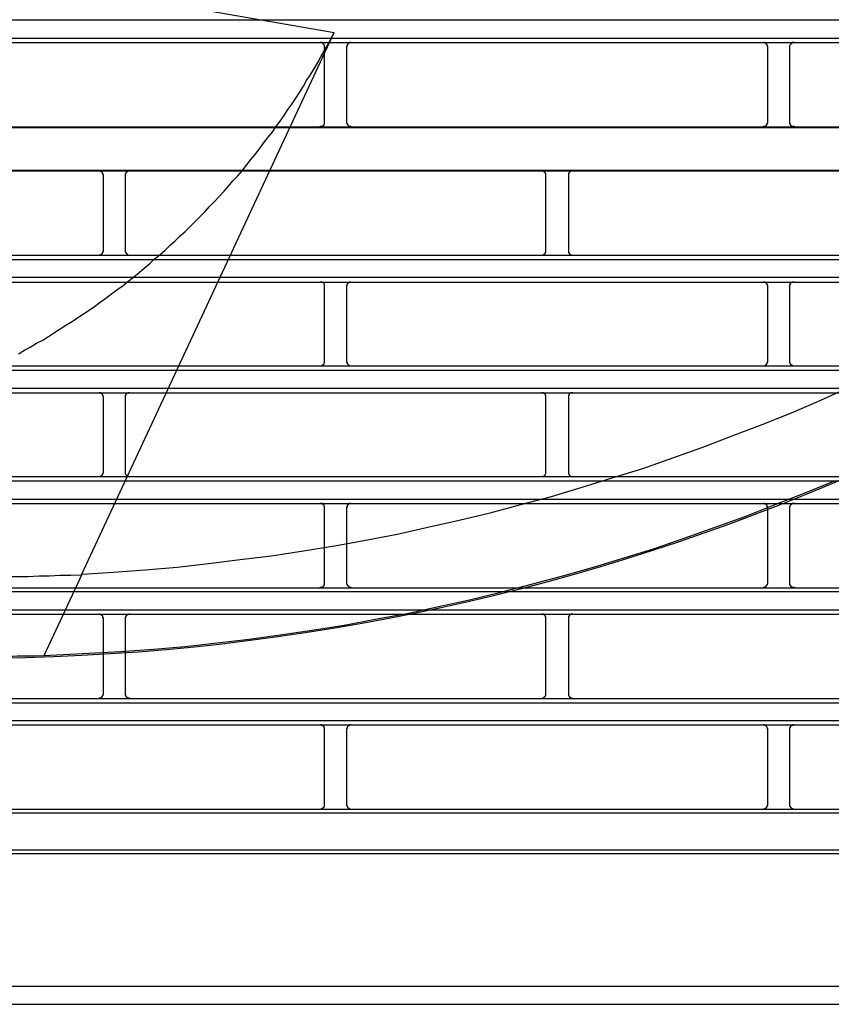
# Model space of a CAD drawing. Header units: millimetres. Extents: x 50532 to 99257, y 49161 to 61325.
# Tile 150 of 256: x 76400 to 76433, y 51738 to 51778. Entities that reach past the tile are written whole.
import ezdxf

# ---------------------------------------------------------------- set-up
doc = ezdxf.new("R2010")
doc.units = ezdxf.units.MM
doc.layers.add('AQUAREA', color=7, linetype='Continuous')

# ---------------------------------------------------------------- blocks, each defined once
blk = doc.blocks.new('SPLIT')
at = {"layer": 'AQUAREA'}
for points in [[(24614.35, -878.08), (24617.85, -877.87), (24621.42, -877.59), (24624.99, -877.31), (24628.49, -876.89), (24632.06, -876.47), (24635.56, -876.05), (24639.13, -875.49), (24642.63, -874.93), (24646.13, -874.3), (24649.63, -873.6), (24653.06, -872.83), (24656.56, -872.06), (24660.06, -871.22), (24663.49, -870.31), (24666.92, -869.4), (24670.35, -868.35), (24673.71, -867.3), (24677.14, -866.25), (24680.5, -865.06), (24683.86, -863.87), (24687.15, -862.61), (24690.51, -861.35), (24693.8, -860.02), (24697.09, -858.62), (24700.31, -857.15)], [(24618.69, -886.76), (24622.33, -886.48), (24625.9, -886.2), (24629.47, -885.78), (24633.04, -885.36), (24636.54, -884.87), (24640.11, -884.38), (24643.68, -883.82), (24647.18, -883.12), (24650.75, -882.49), (24654.25, -881.72), (24657.75, -880.95), (24661.25, -880.11), (24664.68, -879.2), (24668.18, -878.29), (24671.61, -877.31), (24675.04, -876.26), (24678.47, -875.21), (24681.9, -874.02), (24685.26, -872.83), (24688.62, -871.64), (24691.98, -870.31), (24695.34, -868.98), (24698.63, -867.65)], [(24621.49, -813.75), (24642.56, -817.46)], [(24308.59, -816.06), (24877.69, -816.06)], [(24607.21, -853.44), (24607.91, -853.02), (24608.54, -852.67), (24609.24, -852.25), (24609.94, -851.9), (24610.57, -851.48), (24611.27, -851.06), (24611.9, -850.64), (24612.53, -850.22), (24613.23, -849.8), (24613.86, -849.38), (24614.49, -848.96), (24615.12, -848.54), (24615.75, -848.12), (24616.38, -847.63), (24617.01, -847.21), (24617.64, -846.72), (24618.27, -846.23), (24618.9, -845.81), (24619.46, -845.32), (24620.09, -844.83), (24620.72, -844.34), (24621.28, -843.85), (24621.91, -843.36), (24622.47, -842.8), (24623.1, -842.31), (24623.66, -841.82), (24624.22, -841.26), (24624.78, -840.77), (24625.34, -840.21), (24625.9, -839.72), (24626.46, -839.16), (24627.02, -838.6), (24627.58, -838.04), (24628.14, -837.48), (24628.63, -836.92), (24629.19, -836.36), (24629.68, -835.8), (24630.24, -835.24), (24630.73, -834.68), (24631.22, -834.05), (24631.78, -833.49), (24632.27, -832.93), (24632.76, -832.3), (24633.25, -831.67), (24633.74, -831.11), (24634.23, -830.48), (24634.65, -829.85), (24635.14, -829.22), (24635.63, -828.66), (24636.05, -828.03), (24636.54, -827.4), (24636.96, -826.77), (24637.38, -826.07), (24637.87, -825.44), (24638.29, -824.81), (24638.71, -824.18), (24639.13, -823.48), (24639.48, -822.85), (24639.9, -822.22), (24640.32, -821.52), (24640.74, -820.82), (24641.09, -820.19), (24641.51, -819.49), (24641.86, -818.86), (24642.21, -818.16), (24642.56, -817.46)], [(24614.28, -878.15), (24642.56, -817.46)], [(24308.59, -818.09), (24877.69, -818.09)], [(24308.59, -818.58), (24877.69, -818.58)], [(24641.51, -819.07), (24641.51, -819.07), (24641.51, -819), (24641.51, -818.93), (24641.44, -818.86), (24641.44, -818.79), (24641.37, -818.79), (24641.37, -818.72), (24641.3, -818.72), (24641.3, -818.65), (24641.23, -818.65), (24641.23, -818.58), (24641.16, -818.58), (24641.09, -818.58), (24641.02, -818.58)], [(24644.45, -818.58), (24644.45, -818.58), (24644.38, -818.58), (24644.31, -818.58), (24644.24, -818.65), (24644.17, -818.65), (24644.17, -818.72), (24644.1, -818.72), (24644.1, -818.79), (24644.03, -818.79), (24644.03, -818.86), (24644.03, -818.93), (24644.03, -819), (24643.96, -819), (24643.96, -819.07)], [(24691.14, -819.07), (24691.14, -819.07), (24691.14, -819), (24691.07, -819), (24691.07, -818.93), (24691.07, -818.86), (24691.07, -818.79), (24691, -818.79), (24691, -818.72), (24690.93, -818.72), (24690.93, -818.65), (24690.86, -818.65), (24690.79, -818.58), (24690.72, -818.58), (24690.65, -818.58)], [(24694.08, -818.58), (24694.08, -818.58), (24694.01, -818.58), (24693.94, -818.58), (24693.87, -818.58), (24693.87, -818.65), (24693.8, -818.65), (24693.8, -818.72), (24693.73, -818.72), (24693.73, -818.79), (24693.66, -818.79), (24693.66, -818.86), (24693.59, -818.93), (24693.59, -819), (24693.59, -819.07)], [(24641.51, -827.47), (24641.51, -819.07)], [(24643.96, -819.07), (24643.96, -827.47)], [(24691.14, -827.47), (24691.14, -819.07)], [(24693.59, -819.07), (24693.59, -827.47)], [(24641.02, -828.03), (24641.02, -828.03), (24641.02, -827.96), (24641.09, -827.96), (24641.16, -827.96), (24641.23, -827.96), (24641.3, -827.89), (24641.37, -827.89), (24641.37, -827.82), (24641.44, -827.82), (24641.44, -827.75), (24641.44, -827.68), (24641.51, -827.68), (24641.51, -827.61), (24641.51, -827.54), (24641.51, -827.47)], [(24643.96, -827.47), (24643.96, -827.54), (24643.96, -827.61), (24644.03, -827.61), (24644.03, -827.68), (24644.03, -827.75), (24644.1, -827.75), (24644.1, -827.82), (24644.17, -827.89), (24644.24, -827.89), (24644.24, -827.96), (24644.31, -827.96), (24644.38, -827.96), (24644.45, -827.96), (24644.45, -828.03)], [(24690.65, -828.03), (24690.65, -828.03), (24690.65, -827.96), (24690.72, -827.96), (24690.79, -827.96), (24690.86, -827.96), (24690.86, -827.89), (24690.93, -827.89), (24691, -827.82), (24691, -827.75), (24691.07, -827.75), (24691.07, -827.68), (24691.07, -827.61), (24691.14, -827.61), (24691.14, -827.54), (24691.14, -827.47)], [(24693.59, -827.47), (24693.59, -827.54), (24693.59, -827.61), (24693.59, -827.68), (24693.66, -827.68), (24693.66, -827.75), (24693.66, -827.82), (24693.73, -827.82), (24693.73, -827.89), (24693.8, -827.89), (24693.87, -827.96), (24693.94, -827.96), (24694.01, -827.96), (24694.08, -827.96), (24694.08, -828.03)], [(24308.59, -828.03), (24877.69, -828.03)], [(24308.59, -828.1), (24877.69, -828.1)], [(24308.59, -832.86), (24877.69, -832.86)], [(24308.59, -832.93), (24877.69, -832.93)], [(24616.73, -833.42), (24616.73, -833.42), (24616.73, -833.35), (24616.66, -833.35), (24616.66, -833.28), (24616.66, -833.21), (24616.59, -833.21), (24616.59, -833.14), (24616.59, -833.07), (24616.52, -833.07), (24616.45, -833.07), (24616.45, -833), (24616.38, -833), (24616.31, -833), (24616.31, -832.93), (24616.24, -832.93)], [(24619.67, -832.93), (24619.67, -832.93), (24619.6, -832.93), (24619.6, -833), (24619.53, -833), (24619.46, -833), (24619.39, -833), (24619.39, -833.07), (24619.32, -833.07), (24619.32, -833.14), (24619.25, -833.14), (24619.25, -833.21), (24619.25, -833.28), (24619.18, -833.28), (24619.18, -833.35), (24619.18, -833.42)], [(24666.29, -833.42), (24666.29, -833.42), (24666.29, -833.35), (24666.29, -833.28), (24666.29, -833.21), (24666.22, -833.21), (24666.22, -833.14), (24666.15, -833.14), (24666.15, -833.07), (24666.08, -833.07), (24666.08, -833), (24666.01, -833), (24665.94, -833), (24665.87, -832.93), (24665.8, -832.93)], [(24669.3, -832.93), (24669.3, -832.93), (24669.23, -832.93), (24669.16, -833), (24669.09, -833), (24669.02, -833), (24669.02, -833.07), (24668.95, -833.07), (24668.95, -833.14), (24668.88, -833.14), (24668.88, -833.21), (24668.81, -833.21), (24668.81, -833.28), (24668.81, -833.35), (24668.81, -833.42)], [(24616.73, -841.89), (24616.73, -833.42)], [(24619.18, -833.42), (24619.18, -841.89)], [(24666.29, -841.89), (24666.29, -833.42)], [(24668.81, -833.42), (24668.81, -841.89)], [(24616.24, -842.38), (24616.24, -842.38), (24616.31, -842.38), (24616.38, -842.38), (24616.38, -842.31), (24616.45, -842.31), (24616.52, -842.31), (24616.52, -842.24), (24616.59, -842.24), (24616.59, -842.17), (24616.66, -842.17), (24616.66, -842.1), (24616.66, -842.03), (24616.66, -841.96), (24616.73, -841.96), (24616.73, -841.89)], [(24619.18, -841.89), (24619.18, -841.89), (24619.18, -841.96), (24619.18, -842.03), (24619.25, -842.03), (24619.25, -842.1), (24619.25, -842.17), (24619.32, -842.17), (24619.32, -842.24), (24619.39, -842.24), (24619.39, -842.31), (24619.46, -842.31), (24619.46, -842.38), (24619.53, -842.38), (24619.6, -842.38), (24619.67, -842.38)], [(24665.8, -842.38), (24665.8, -842.38), (24665.87, -842.38), (24665.94, -842.38), (24666.01, -842.38), (24666.01, -842.31), (24666.08, -842.31), (24666.15, -842.24), (24666.22, -842.24), (24666.22, -842.17), (24666.22, -842.1), (24666.29, -842.1), (24666.29, -842.03), (24666.29, -841.96), (24666.29, -841.89)], [(24668.81, -841.89), (24668.81, -841.89), (24668.81, -841.96), (24668.81, -842.03), (24668.81, -842.1), (24668.88, -842.1), (24668.88, -842.17), (24668.88, -842.24), (24668.95, -842.24), (24669.02, -842.31), (24669.09, -842.31), (24669.09, -842.38), (24669.16, -842.38), (24669.23, -842.38), (24669.3, -842.38)], [(24308.59, -842.38), (24877.69, -842.38)], [(24308.59, -842.87), (24877.69, -842.87)], [(24308.59, -844.83), (24877.69, -844.83)], [(24308.59, -845.39), (24877.69, -845.39)], [(24641.51, -845.88), (24641.51, -845.81), (24641.51, -845.74), (24641.51, -845.67), (24641.44, -845.67), (24641.44, -845.6), (24641.44, -845.53), (24641.37, -845.53), (24641.37, -845.46), (24641.3, -845.46), (24641.23, -845.46), (24641.23, -845.39), (24641.16, -845.39), (24641.09, -845.39), (24641.02, -845.39)], [(24641.51, -854.28), (24641.51, -845.88)], [(24644.45, -845.39), (24644.45, -845.39), (24644.38, -845.39), (24644.31, -845.39), (24644.24, -845.39), (24644.24, -845.46), (24644.17, -845.46), (24644.17, -845.53), (24644.1, -845.53), (24644.1, -845.6), (24644.03, -845.6), (24644.03, -845.67), (24644.03, -845.74), (24643.96, -845.74), (24643.96, -845.81), (24643.96, -845.88)], [(24643.96, -845.88), (24643.96, -854.28)], [(24691.14, -845.88), (24691.14, -845.81), (24691.14, -845.74), (24691.07, -845.74), (24691.07, -845.67), (24691.07, -845.6), (24691, -845.6), (24691, -845.53), (24690.93, -845.53), (24690.93, -845.46), (24690.86, -845.46), (24690.86, -845.39), (24690.79, -845.39), (24690.72, -845.39), (24690.65, -845.39)], [(24691.14, -854.28), (24691.14, -845.88)], [(24694.08, -845.39), (24694.08, -845.39), (24694.01, -845.39), (24693.94, -845.39), (24693.87, -845.39), (24693.87, -845.46), (24693.8, -845.46), (24693.73, -845.46), (24693.73, -845.53), (24693.66, -845.53), (24693.66, -845.6), (24693.66, -845.67), (24693.59, -845.67), (24693.59, -845.74), (24693.59, -845.81), (24693.59, -845.88)], [(24693.59, -845.88), (24693.59, -854.28)], [(24308.59, -854.77), (24877.69, -854.77)], [(24308.59, -855.26), (24877.69, -855.26)], [(24641.02, -854.77), (24641.02, -854.77), (24641.09, -854.77), (24641.16, -854.77), (24641.23, -854.77), (24641.23, -854.7), (24641.3, -854.7), (24641.3, -854.63), (24641.37, -854.63), (24641.44, -854.56), (24641.44, -854.49), (24641.51, -854.42), (24641.51, -854.35), (24641.51, -854.28)], [(24643.96, -854.28), (24643.96, -854.28), (24643.96, -854.35), (24644.03, -854.35), (24644.03, -854.42), (24644.03, -854.49), (24644.03, -854.56), (24644.1, -854.56), (24644.1, -854.63), (24644.17, -854.63), (24644.17, -854.7), (24644.24, -854.7), (24644.24, -854.77), (24644.31, -854.77), (24644.38, -854.77), (24644.45, -854.77)], [(24690.65, -854.77), (24690.65, -854.77), (24690.72, -854.77), (24690.79, -854.77), (24690.86, -854.77), (24690.86, -854.7), (24690.93, -854.7), (24690.93, -854.63), (24691, -854.63), (24691, -854.56), (24691.07, -854.56), (24691.07, -854.49), (24691.07, -854.42), (24691.07, -854.35), (24691.14, -854.35), (24691.14, -854.28)], [(24693.59, -854.28), (24693.59, -854.28), (24693.59, -854.35), (24693.59, -854.42), (24693.66, -854.49), (24693.66, -854.56), (24693.73, -854.63), (24693.8, -854.63), (24693.8, -854.7), (24693.87, -854.7), (24693.87, -854.77), (24693.94, -854.77), (24694.01, -854.77), (24694.08, -854.77)], [(24308.59, -857.29), (24877.69, -857.29)], [(24308.59, -857.78), (24877.69, -857.78)], [(24616.73, -858.27), (24616.73, -858.27), (24616.73, -858.2), (24616.66, -858.13), (24616.66, -858.06), (24616.66, -857.99), (24616.59, -857.99), (24616.59, -857.92), (24616.52, -857.92), (24616.52, -857.85), (24616.45, -857.85), (24616.45, -857.78), (24616.38, -857.78), (24616.31, -857.78), (24616.24, -857.78)], [(24616.73, -866.67), (24616.73, -858.27)], [(24619.67, -857.78), (24619.67, -857.78), (24619.6, -857.78), (24619.53, -857.78), (24619.46, -857.78), (24619.46, -857.85), (24619.39, -857.85), (24619.32, -857.92), (24619.25, -857.99), (24619.25, -858.06), (24619.18, -858.06), (24619.18, -858.13), (24619.18, -858.2), (24619.18, -858.27)], [(24619.18, -858.27), (24619.18, -866.67)], [(24666.29, -858.27), (24666.29, -858.27), (24666.29, -858.2), (24666.29, -858.13), (24666.29, -858.06), (24666.22, -858.06), (24666.22, -857.99), (24666.22, -857.92), (24666.15, -857.92), (24666.15, -857.85), (24666.08, -857.85), (24666.01, -857.85), (24666.01, -857.78), (24665.94, -857.78), (24665.87, -857.78), (24665.8, -857.78)], [(24666.29, -866.67), (24666.29, -858.27)], [(24669.3, -857.78), (24669.3, -857.78), (24669.23, -857.78), (24669.16, -857.78), (24669.09, -857.78), (24669.09, -857.85), (24669.02, -857.85), (24668.95, -857.85), (24668.95, -857.92), (24668.88, -857.92), (24668.88, -857.99), (24668.88, -858.06), (24668.81, -858.06), (24668.81, -858.13), (24668.81, -858.2), (24668.81, -858.27)], [(24668.81, -858.27), (24668.81, -866.67)], [(24308.59, -867.16), (24877.69, -867.16)], [(24616.24, -867.16), (24616.24, -867.16), (24616.31, -867.16), (24616.38, -867.16), (24616.45, -867.16), (24616.45, -867.09), (24616.52, -867.09), (24616.52, -867.02), (24616.59, -867.02), (24616.59, -866.95), (24616.66, -866.95), (24616.66, -866.88), (24616.66, -866.81), (24616.73, -866.74), (24616.73, -866.67)], [(24619.18, -866.67), (24619.18, -866.67), (24619.18, -866.74), (24619.18, -866.81), (24619.18, -866.88), (24619.25, -866.88), (24619.25, -866.95), (24619.32, -867.02), (24619.32, -867.09), (24619.39, -867.09), (24619.46, -867.09), (24619.46, -867.16), (24619.53, -867.16), (24619.6, -867.16), (24619.67, -867.16)], [(24665.8, -867.16), (24665.8, -867.16), (24665.87, -867.16), (24665.94, -867.16), (24666.01, -867.16), (24666.08, -867.09), (24666.15, -867.09), (24666.15, -867.02), (24666.22, -867.02), (24666.22, -866.95), (24666.29, -866.88), (24666.29, -866.81), (24666.29, -866.74), (24666.29, -866.67)], [(24668.81, -866.67), (24668.81, -866.67), (24668.81, -866.74), (24668.81, -866.81), (24668.81, -866.88), (24668.88, -866.95), (24668.88, -867.02), (24668.95, -867.02), (24668.95, -867.09), (24669.02, -867.09), (24669.09, -867.16), (24669.16, -867.16), (24669.23, -867.16), (24669.3, -867.16)], [(24308.59, -867.65), (24877.69, -867.65)], [(24308.59, -869.68), (24877.69, -869.68)], [(24308.59, -870.17), (24877.69, -870.17)], [(24641.51, -870.66), (24641.51, -870.66), (24641.51, -870.59), (24641.51, -870.52), (24641.44, -870.45), (24641.44, -870.38), (24641.37, -870.38), (24641.37, -870.31), (24641.3, -870.31), (24641.3, -870.24), (24641.23, -870.24), (24641.23, -870.17), (24641.16, -870.17), (24641.09, -870.17), (24641.02, -870.17)], [(24641.51, -879.06), (24641.51, -870.66)], [(24644.45, -870.17), (24644.45, -870.17), (24644.38, -870.17), (24644.31, -870.17), (24644.24, -870.24), (24644.17, -870.24), (24644.17, -870.31), (24644.1, -870.31), (24644.1, -870.38), (24644.03, -870.38), (24644.03, -870.45), (24644.03, -870.52), (24644.03, -870.59), (24643.96, -870.59), (24643.96, -870.66)], [(24643.96, -870.66), (24643.96, -879.06)], [(24691.14, -870.66), (24691.14, -870.66), (24691.14, -870.59), (24691.07, -870.59), (24691.07, -870.52), (24691.07, -870.45), (24691.07, -870.38), (24691, -870.38), (24691, -870.31), (24690.93, -870.31), (24690.93, -870.24), (24690.86, -870.24), (24690.79, -870.17), (24690.72, -870.17), (24690.65, -870.17)], [(24691.14, -879.06), (24691.14, -870.66)], [(24694.08, -870.17), (24694.08, -870.17), (24694.01, -870.17), (24693.94, -870.17), (24693.87, -870.17), (24693.87, -870.24), (24693.8, -870.24), (24693.8, -870.31), (24693.73, -870.31), (24693.73, -870.38), (24693.66, -870.38), (24693.66, -870.45), (24693.59, -870.52), (24693.59, -870.59), (24693.59, -870.66)], [(24693.59, -870.66), (24693.59, -879.06)], [(24590.27, -878.22), (24591.53, -878.29), (24592.72, -878.29), (24593.9, -878.36), (24595.1, -878.36), (24596.29, -878.36), (24597.48, -878.36), (24598.67, -878.43), (24599.86, -878.43), (24601.12, -878.43), (24602.31, -878.43), (24603.5, -878.43), (24604.69, -878.43), (24605.88, -878.36), (24607.07, -878.36), (24608.26, -878.36), (24609.52, -878.29), (24610.71, -878.29), (24611.9, -878.22), (24613.09, -878.22), (24614.28, -878.15)], [(24610.08, -887.18), (24614.35, -878.08)], [(24641.02, -879.62), (24641.02, -879.62), (24641.02, -879.55), (24641.09, -879.55), (24641.16, -879.55), (24641.23, -879.55), (24641.3, -879.48), (24641.37, -879.48), (24641.37, -879.41), (24641.44, -879.41), (24641.44, -879.34), (24641.44, -879.27), (24641.51, -879.27), (24641.51, -879.2), (24641.51, -879.13), (24641.51, -879.06)], [(24643.96, -879.06), (24643.96, -879.13), (24643.96, -879.2), (24644.03, -879.2), (24644.03, -879.27), (24644.03, -879.34), (24644.1, -879.34), (24644.1, -879.41), (24644.17, -879.48), (24644.24, -879.48), (24644.24, -879.55), (24644.31, -879.55), (24644.38, -879.55), (24644.45, -879.55), (24644.45, -879.62)], [(24690.65, -879.62), (24690.65, -879.62), (24690.65, -879.55), (24690.72, -879.55), (24690.79, -879.55), (24690.86, -879.55), (24690.86, -879.48), (24690.93, -879.48), (24691, -879.41), (24691, -879.34), (24691.07, -879.34), (24691.07, -879.27), (24691.07, -879.2), (24691.14, -879.2), (24691.14, -879.13), (24691.14, -879.06)], [(24693.59, -879.06), (24693.59, -879.13), (24693.59, -879.2), (24693.59, -879.27), (24693.66, -879.27), (24693.66, -879.34), (24693.66, -879.41), (24693.73, -879.41), (24693.73, -879.48), (24693.8, -879.48), (24693.87, -879.55), (24693.94, -879.55), (24694.01, -879.55), (24694.08, -879.55), (24694.08, -879.62)], [(24308.59, -879.62), (24877.69, -879.62)], [(24308.59, -880.04), (24877.69, -880.04)], [(24308.59, -882.07), (24877.69, -882.07)], [(24308.59, -882.56), (24877.69, -882.56)], [(24616.73, -883.05), (24616.73, -883.05), (24616.73, -882.98), (24616.66, -882.98), (24616.66, -882.91), (24616.66, -882.84), (24616.66, -882.77), (24616.59, -882.77), (24616.59, -882.7), (24616.52, -882.7), (24616.52, -882.63), (24616.45, -882.63), (24616.38, -882.63), (24616.38, -882.56), (24616.31, -882.56), (24616.24, -882.56)], [(24616.73, -883.05), (24616.73, -883.05), (24616.73, -882.98), (24616.66, -882.98), (24616.66, -882.91), (24616.66, -882.84), (24616.66, -882.77), (24616.59, -882.77), (24616.59, -882.7), (24616.52, -882.7), (24616.52, -882.63), (24616.45, -882.63), (24616.38, -882.63), (24616.38, -882.56), (24616.31, -882.56), (24616.24, -882.56)], [(24619.67, -882.56), (24619.67, -882.56), (24619.6, -882.56), (24619.53, -882.56), (24619.46, -882.63), (24619.39, -882.63), (24619.39, -882.7), (24619.32, -882.7), (24619.32, -882.77), (24619.25, -882.77), (24619.25, -882.84), (24619.25, -882.91), (24619.18, -882.91), (24619.18, -882.98), (24619.18, -883.05)], [(24619.67, -882.56), (24619.67, -882.56), (24619.6, -882.56), (24619.53, -882.56), (24619.46, -882.63), (24619.39, -882.63), (24619.39, -882.7), (24619.32, -882.7), (24619.32, -882.77), (24619.25, -882.77), (24619.25, -882.84), (24619.25, -882.91), (24619.18, -882.91), (24619.18, -882.98), (24619.18, -883.05)], [(24666.29, -883.05), (24666.29, -883.05), (24666.29, -882.98), (24666.29, -882.91), (24666.29, -882.84), (24666.22, -882.84), (24666.22, -882.77), (24666.15, -882.7), (24666.08, -882.63), (24666.01, -882.63), (24666.01, -882.56), (24665.94, -882.56), (24665.87, -882.56), (24665.8, -882.56)], [(24666.29, -883.05), (24666.29, -883.05), (24666.29, -882.98), (24666.29, -882.91), (24666.29, -882.84), (24666.22, -882.84), (24666.22, -882.77), (24666.15, -882.7), (24666.08, -882.63), (24666.01, -882.63), (24666.01, -882.56), (24665.94, -882.56), (24665.87, -882.56), (24665.8, -882.56)], [(24669.3, -882.56), (24669.3, -882.56), (24669.23, -882.56), (24669.16, -882.56), (24669.09, -882.56), (24669.09, -882.63), (24669.02, -882.63), (24668.95, -882.7), (24668.88, -882.77), (24668.88, -882.84), (24668.81, -882.84), (24668.81, -882.91), (24668.81, -882.98), (24668.81, -883.05)], [(24669.3, -882.56), (24669.3, -882.56), (24669.23, -882.56), (24669.16, -882.56), (24669.09, -882.56), (24669.09, -882.63), (24669.02, -882.63), (24668.95, -882.7), (24668.88, -882.77), (24668.88, -882.84), (24668.81, -882.84), (24668.81, -882.91), (24668.81, -882.98), (24668.81, -883.05)], [(24616.73, -891.52), (24616.73, -883.05)], [(24616.73, -891.52), (24616.73, -883.05)], [(24619.18, -883.05), (24619.18, -891.52)], [(24619.18, -883.05), (24619.18, -891.52)], [(24666.29, -891.52), (24666.29, -883.05)], [(24666.29, -891.52), (24666.29, -883.05)], [(24668.81, -883.05), (24668.81, -891.52)], [(24668.81, -883.05), (24668.81, -891.52)], [(24589.85, -887.18), (24590.9, -887.18), (24591.88, -887.25), (24592.93, -887.25), (24593.9, -887.25), (24594.89, -887.32), (24595.94, -887.32), (24596.92, -887.32), (24597.97, -887.32), (24598.95, -887.32), (24600, -887.32), (24600.98, -887.32), (24601.96, -887.32), (24603.01, -887.32), (24603.99, -887.32), (24605.04, -887.32), (24606.02, -887.32), (24607.07, -887.25), (24608.05, -887.25), (24609.03, -887.25), (24610.08, -887.18)], [(24610.08, -887.18), (24618.69, -886.76)], [(24616.24, -892.01), (24616.24, -892.01), (24616.31, -892.01), (24616.31, -891.94), (24616.38, -891.94), (24616.45, -891.94), (24616.52, -891.87), (24616.59, -891.87), (24616.59, -891.8), (24616.59, -891.73), (24616.66, -891.73), (24616.66, -891.66), (24616.66, -891.59), (24616.73, -891.59), (24616.73, -891.52)], [(24616.24, -892.01), (24616.24, -892.01), (24616.31, -892.01), (24616.31, -891.94), (24616.38, -891.94), (24616.45, -891.94), (24616.52, -891.87), (24616.59, -891.87), (24616.59, -891.8), (24616.59, -891.73), (24616.66, -891.73), (24616.66, -891.66), (24616.66, -891.59), (24616.73, -891.59), (24616.73, -891.52)], [(24619.18, -891.52), (24619.18, -891.52), (24619.18, -891.59), (24619.18, -891.66), (24619.25, -891.66), (24619.25, -891.73), (24619.25, -891.8), (24619.32, -891.8), (24619.32, -891.87), (24619.39, -891.87), (24619.39, -891.94), (24619.46, -891.94), (24619.53, -891.94), (24619.6, -891.94), (24619.6, -892.01), (24619.67, -892.01)], [(24619.18, -891.52), (24619.18, -891.52), (24619.18, -891.59), (24619.18, -891.66), (24619.25, -891.66), (24619.25, -891.73), (24619.25, -891.8), (24619.32, -891.8), (24619.32, -891.87), (24619.39, -891.87), (24619.39, -891.94), (24619.46, -891.94), (24619.53, -891.94), (24619.6, -891.94), (24619.6, -892.01), (24619.67, -892.01)], [(24665.8, -892.01), (24665.8, -892.01), (24665.87, -892.01), (24665.94, -892.01), (24665.94, -891.94), (24666.01, -891.94), (24666.08, -891.94), (24666.08, -891.87), (24666.15, -891.87), (24666.15, -891.8), (24666.22, -891.8), (24666.22, -891.73), (24666.29, -891.73), (24666.29, -891.66), (24666.29, -891.59), (24666.29, -891.52)], [(24665.8, -892.01), (24665.8, -892.01), (24665.87, -892.01), (24665.94, -892.01), (24665.94, -891.94), (24666.01, -891.94), (24666.08, -891.94), (24666.08, -891.87), (24666.15, -891.87), (24666.15, -891.8), (24666.22, -891.8), (24666.22, -891.73), (24666.29, -891.73), (24666.29, -891.66), (24666.29, -891.59), (24666.29, -891.52)], [(24668.81, -891.52), (24668.81, -891.52), (24668.81, -891.59), (24668.81, -891.66), (24668.81, -891.73), (24668.88, -891.73), (24668.88, -891.8), (24668.95, -891.8), (24668.95, -891.87), (24669.02, -891.87), (24669.02, -891.94), (24669.09, -891.94), (24669.16, -891.94), (24669.16, -892.01), (24669.23, -892.01), (24669.3, -892.01)], [(24668.81, -891.52), (24668.81, -891.52), (24668.81, -891.59), (24668.81, -891.66), (24668.81, -891.73), (24668.88, -891.73), (24668.88, -891.8), (24668.95, -891.8), (24668.95, -891.87), (24669.02, -891.87), (24669.02, -891.94), (24669.09, -891.94), (24669.16, -891.94), (24669.16, -892.01), (24669.23, -892.01), (24669.3, -892.01)], [(24343.87, -892.01), (24842.41, -892.01)], [(24343.87, -892.01), (24842.41, -892.01)], [(24343.87, -892.5), (24842.41, -892.5)], [(24343.87, -894.46), (24842.41, -894.46)], [(24343.87, -894.95), (24842.41, -894.95)], [(24343.87, -894.95), (24842.41, -894.95)], [(24641.51, -895.44), (24641.51, -895.44), (24641.51, -895.37), (24641.51, -895.3), (24641.44, -895.3), (24641.44, -895.23), (24641.44, -895.16), (24641.37, -895.16), (24641.37, -895.09), (24641.3, -895.09), (24641.3, -895.02), (24641.23, -895.02), (24641.16, -895.02), (24641.16, -894.95), (24641.09, -894.95), (24641.02, -894.95)], [(24641.51, -895.44), (24641.51, -895.44), (24641.51, -895.37), (24641.51, -895.3), (24641.44, -895.3), (24641.44, -895.23), (24641.44, -895.16), (24641.37, -895.16), (24641.37, -895.09), (24641.3, -895.09), (24641.3, -895.02), (24641.23, -895.02), (24641.16, -895.02), (24641.16, -894.95), (24641.09, -894.95), (24641.02, -894.95)], [(24641.51, -903.91), (24641.51, -895.44)], [(24641.51, -903.91), (24641.51, -895.44)], [(24644.45, -894.95), (24644.45, -894.95), (24644.38, -894.95), (24644.31, -894.95), (24644.31, -895.02), (24644.24, -895.02), (24644.17, -895.02), (24644.17, -895.09), (24644.1, -895.09), (24644.1, -895.16), (24644.03, -895.23), (24644.03, -895.3), (24644.03, -895.37), (24643.96, -895.37), (24643.96, -895.44)], [(24644.45, -894.95), (24644.45, -894.95), (24644.38, -894.95), (24644.31, -894.95), (24644.31, -895.02), (24644.24, -895.02), (24644.17, -895.02), (24644.17, -895.09), (24644.1, -895.09), (24644.1, -895.16), (24644.03, -895.23), (24644.03, -895.3), (24644.03, -895.37), (24643.96, -895.37), (24643.96, -895.44)], [(24643.96, -895.44), (24643.96, -903.91)], [(24643.96, -895.44), (24643.96, -903.91)], [(24691.14, -895.44), (24691.14, -895.44), (24691.14, -895.37), (24691.07, -895.37), (24691.07, -895.3), (24691.07, -895.23), (24691, -895.16), (24691, -895.09), (24690.93, -895.09), (24690.93, -895.02), (24690.86, -895.02), (24690.79, -895.02), (24690.79, -894.95), (24690.72, -894.95), (24690.65, -894.95)], [(24691.14, -895.44), (24691.14, -895.44), (24691.14, -895.37), (24691.07, -895.37), (24691.07, -895.3), (24691.07, -895.23), (24691, -895.16), (24691, -895.09), (24690.93, -895.09), (24690.93, -895.02), (24690.86, -895.02), (24690.79, -895.02), (24690.79, -894.95), (24690.72, -894.95), (24690.65, -894.95)], [(24691.14, -903.91), (24691.14, -895.44)], [(24691.14, -903.91), (24691.14, -895.44)], [(24694.08, -894.95), (24694.08, -894.95), (24694.01, -894.95), (24693.94, -894.95), (24693.94, -895.02), (24693.87, -895.02), (24693.8, -895.02), (24693.8, -895.09), (24693.73, -895.09), (24693.73, -895.16), (24693.66, -895.16), (24693.66, -895.23), (24693.66, -895.3), (24693.59, -895.3), (24693.59, -895.37), (24693.59, -895.44)], [(24694.08, -894.95), (24694.08, -894.95), (24694.01, -894.95), (24693.94, -894.95), (24693.94, -895.02), (24693.87, -895.02), (24693.8, -895.02), (24693.8, -895.09), (24693.73, -895.09), (24693.73, -895.16), (24693.66, -895.16), (24693.66, -895.23), (24693.66, -895.3), (24693.59, -895.3), (24693.59, -895.37), (24693.59, -895.44)], [(24693.59, -895.44), (24693.59, -903.91)], [(24693.59, -895.44), (24693.59, -903.91)], [(24308.59, -904.4), (24877.69, -904.4)], [(24308.59, -904.82), (24877.69, -904.82)], [(24641.02, -904.4), (24641.02, -904.4), (24641.09, -904.4), (24641.16, -904.4), (24641.16, -904.33), (24641.23, -904.33), (24641.3, -904.33), (24641.3, -904.26), (24641.37, -904.26), (24641.37, -904.19), (24641.44, -904.19), (24641.44, -904.12), (24641.44, -904.05), (24641.51, -904.05), (24641.51, -903.98), (24641.51, -903.91)], [(24641.02, -904.4), (24641.02, -904.4), (24641.09, -904.4), (24641.16, -904.4), (24641.16, -904.33), (24641.23, -904.33), (24641.3, -904.33), (24641.3, -904.26), (24641.37, -904.26), (24641.37, -904.19), (24641.44, -904.19), (24641.44, -904.12), (24641.44, -904.05), (24641.51, -904.05), (24641.51, -903.98), (24641.51, -903.91)], [(24643.96, -903.91), (24643.96, -903.91), (24643.96, -903.98), (24644.03, -903.98), (24644.03, -904.05), (24644.03, -904.12), (24644.1, -904.19), (24644.1, -904.26), (24644.17, -904.26), (24644.17, -904.33), (24644.24, -904.33), (24644.31, -904.33), (24644.31, -904.4), (24644.38, -904.4), (24644.45, -904.4)], [(24643.96, -903.91), (24643.96, -903.91), (24643.96, -903.98), (24644.03, -903.98), (24644.03, -904.05), (24644.03, -904.12), (24644.1, -904.19), (24644.1, -904.26), (24644.17, -904.26), (24644.17, -904.33), (24644.24, -904.33), (24644.31, -904.33), (24644.31, -904.4), (24644.38, -904.4), (24644.45, -904.4)], [(24690.65, -904.4), (24690.65, -904.4), (24690.72, -904.4), (24690.79, -904.4), (24690.79, -904.33), (24690.86, -904.33), (24690.93, -904.33), (24690.93, -904.26), (24691, -904.26), (24691, -904.19), (24691.07, -904.12), (24691.07, -904.05), (24691.07, -903.98), (24691.14, -903.98), (24691.14, -903.91)], [(24690.65, -904.4), (24690.65, -904.4), (24690.72, -904.4), (24690.79, -904.4), (24690.79, -904.33), (24690.86, -904.33), (24690.93, -904.33), (24690.93, -904.26), (24691, -904.26), (24691, -904.19), (24691.07, -904.12), (24691.07, -904.05), (24691.07, -903.98), (24691.14, -903.98), (24691.14, -903.91)], [(24693.59, -903.91), (24693.59, -903.91), (24693.59, -903.98), (24693.59, -904.05), (24693.66, -904.05), (24693.66, -904.12), (24693.66, -904.19), (24693.73, -904.19), (24693.73, -904.26), (24693.8, -904.26), (24693.8, -904.33), (24693.87, -904.33), (24693.94, -904.33), (24693.94, -904.4), (24694.01, -904.4), (24694.08, -904.4)], [(24693.59, -903.91), (24693.59, -903.91), (24693.59, -903.98), (24693.59, -904.05), (24693.66, -904.05), (24693.66, -904.12), (24693.66, -904.19), (24693.73, -904.19), (24693.73, -904.26), (24693.8, -904.26), (24693.8, -904.33), (24693.87, -904.33), (24693.94, -904.33), (24693.94, -904.4), (24694.01, -904.4), (24694.08, -904.4)], [(24308.59, -908.95), (24877.69, -908.95)], [(24308.59, -909.37), (24877.69, -909.37)], [(24316, -924.21), (24870.27, -924.21)], [(24316.35, -926.24), (24869.92, -926.24)]]:
    blk.add_lwpolyline(points, dxfattribs=at)
blk.add_open_spline([(24849.6, -639.5), (24849.6, -502.51), (24738.55, -391.46), (24601.57, -391.46), (24464.58, -391.46), (24353.54, -502.51), (24353.54, -639.5), (24353.54, -776.48), (24464.58, -887.53), (24601.57, -887.53), (24738.55, -887.53), (24849.6, -776.48), (24849.6, -639.5)], degree=3, knots=[0, 0, 0, 0, 1, 1, 1, 2, 2, 2, 3, 3, 3, 4, 4, 4, 4], dxfattribs=at)

msp = doc.modelspace()

# ---------------------------------------------------------------- block references
at = {"lineweight": 13, "xscale": 0.3627524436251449, "yscale": 0.3627524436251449, "zscale": 0.3627524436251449}
msp.add_blockref('SPLIT', (67473.663, 52073.924, 0), dxfattribs=at)

doc.saveas('drawing.dxf')
